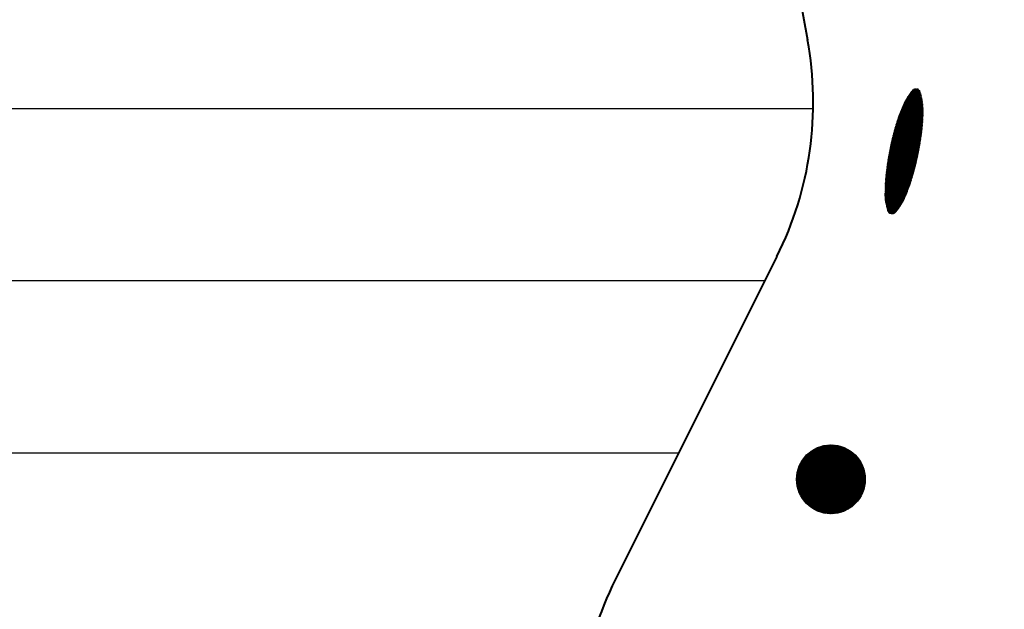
# Model space of a CAD drawing. Header units: millimetres. Extents: x -3143211 to -2549809, y 1060331 to 1394375.
# Tile 37 of 145: x -3031708 to -3029645, y 1087220 to 1088453. Entities that reach past the tile are written whole.
import ezdxf

# ---------------------------------------------------------------- set-up
doc = ezdxf.new("R2010")
doc.units = ezdxf.units.MM
doc.linetypes.add('DASHED2', pattern=[9.525, 6.35, -3.175])
doc.layers.add('7', color=2, linetype='Continuous')
doc.layers.add('8', color=2, linetype='Continuous')

msp = doc.modelspace()

# ---------------------------------------------------------------- linework, layer by layer
at = {"lineweight": 40}
for p, q in [((-3030369.54503, 1090093.5584), (-3030057.56912, 1088410.93086)), ((-3030121.67249, 1087957.36632), (-3030460.07245, 1087281.38712))]:
    msp.add_line(p, q, dxfattribs=at)
at = {"color": 188}
for p, q in [((-3029829.19018, 1088309.42517), (-3029825.06787, 1088307.69144)), ((-3029850.53828, 1088289.11289), (-3029815.99796, 1088274.58613)), ((-3029849.58406, 1088290.66428), (-3029816.18307, 1088276.6167)), ((-3029848.60615, 1088292.20572), (-3029816.40173, 1088278.66138)), ((-3029847.60439, 1088293.73712), (-3029816.65481, 1088280.72053)), ((-3029846.5786, 1088295.25841), (-3029816.94327, 1088282.79457)), ((-3029845.52856, 1088296.76951), (-3029817.26812, 1088284.88391)), ((-3029844.45407, 1088298.27032), (-3029817.63048, 1088286.98902)), ((-3029843.35489, 1088299.76075), (-3029818.03153, 1088289.11041)), ((-3029842.23076, 1088301.24069), (-3029818.47257, 1088291.24861)), ((-3029841.08142, 1088302.71002), (-3029818.95498, 1088293.40422)), ((-3029839.90655, 1088304.16862), (-3029819.48028, 1088295.57786)), ((-3029838.70586, 1088305.61635), (-3029820.05012, 1088297.77024)), ((-3029837.40551, 1088307.02217), (-3029820.66631, 1088299.98211)), ((-3029835.70543, 1088308.25988), (-3029821.33081, 1088302.21429)), ((-3029833.36389, 1088309.22781), (-3029822.28982, 1088304.57034)), ((-3029860.96231, 1088268.11166), (-3029815.68161, 1088249.06778)), ((-3029860.25671, 1088269.76762), (-3029815.6212, 1088250.99509)), ((-3029859.5414, 1088271.41949), (-3029815.57277, 1088252.92744)), ((-3029858.81636, 1088273.06727), (-3029815.53642, 1088254.86486)), ((-3029858.0816, 1088274.71097), (-3029815.51224, 1088256.80741)), ((-3029857.33454, 1088276.34949), (-3029815.50032, 1088258.75511)), ((-3029856.56555, 1088277.97879), (-3029815.50077, 1088260.70802)), ((-3029855.77369, 1088279.59847), (-3029815.51367, 1088262.66616)), ((-3029854.9589, 1088281.20851), (-3029815.53913, 1088264.62958)), ((-3029854.12113, 1088282.80887), (-3029815.57726, 1088266.59833)), ((-3029853.26028, 1088284.39954), (-3029815.63592, 1088268.57572)), ((-3029852.37626, 1088285.98046), (-3029815.72513, 1088270.56595)), ((-3029851.46897, 1088287.55159), (-3029815.84557, 1088272.56932)), ((-3032504.68287, 1088267.11925), (-3030045.61311, 1088267.11925)), ((-3029868.67086, 1088247.92108), (-3029817.31236, 1088226.32104)), ((-3029868.08209, 1088249.62617), (-3029817.11435, 1088228.19048)), ((-3029867.48354, 1088251.32716), (-3029816.92726, 1088230.06451)), ((-3029866.87524, 1088253.02404), (-3029816.75133, 1088231.94324)), ((-3029866.25718, 1088254.71681), (-3029816.58663, 1088233.82668)), ((-3029865.62937, 1088256.40549), (-3029816.43323, 1088235.71488)), ((-3029864.99183, 1088258.09007), (-3029816.29118, 1088237.60786)), ((-3029864.34455, 1088259.77056), (-3029816.16057, 1088239.50564)), ((-3029863.68754, 1088261.44695), (-3029816.04146, 1088241.40826)), ((-3029863.02081, 1088263.11926), (-3029815.93393, 1088243.31575)), ((-3029862.34436, 1088264.78748), (-3029815.83806, 1088245.22815)), ((-3029861.6582, 1088266.45161), (-3029815.75393, 1088247.14548)), ((-3029875.05925, 1088227.17528), (-3029820.15357, 1088204.08339)), ((-3029874.56198, 1088228.91886), (-3029819.88557, 1088205.92339)), ((-3029874.0595, 1088230.66024), (-3029819.6232, 1088207.76577)), ((-3029873.55182, 1088232.39944), (-3029819.36648, 1088209.61051)), ((-3029873.03894, 1088234.13645), (-3029819.11541, 1088211.45763)), ((-3029872.52087, 1088235.87128), (-3029818.87002, 1088213.30714)), ((-3029871.9976, 1088237.60393), (-3029818.63031, 1088215.15904)), ((-3029871.46766, 1088239.33376), (-3029818.39631, 1088217.01334)), ((-3029870.92795, 1088241.05949), (-3029818.16802, 1088218.87005)), ((-3029870.3784, 1088242.78108), (-3029817.94546, 1088220.72916)), ((-3029869.81903, 1088244.49854), (-3029817.72866, 1088222.5907)), ((-3029869.24984, 1088246.21187), (-3029817.51762, 1088224.45465)), ((-3029880.18355, 1088207.85056), (-3029823.46928, 1088183.99802)), ((-3029879.74402, 1088209.61841), (-3029823.14022, 1088185.81234)), ((-3029879.2992, 1088211.38405), (-3029822.81666, 1088187.62897)), ((-3029878.8491, 1088213.14747), (-3029822.49859, 1088189.44792)), ((-3029878.39373, 1088214.90867), (-3029822.18604, 1088191.26919)), ((-3029877.93311, 1088216.66766), (-3029821.87901, 1088193.09277)), ((-3029877.46723, 1088218.42444), (-3029821.57752, 1088194.91869)), ((-3029876.9961, 1088220.17901), (-3029821.28158, 1088196.74694)), ((-3029876.51973, 1088221.93137), (-3029820.9912, 1088198.57753)), ((-3029876.03813, 1088223.68154), (-3029820.7064, 1088200.41047)), ((-3029875.5513, 1088225.42951), (-3029820.42718, 1088202.24575)), ((-3029885.04295, 1088186.4617), (-3029827.84206, 1088162.40451)), ((-3029884.66746, 1088188.2565), (-3029827.44799, 1088164.19149)), ((-3029884.28658, 1088190.04902), (-3029827.05927, 1088165.98072)), ((-3029883.90032, 1088191.83929), (-3029826.67593, 1088167.77221)), ((-3029883.5087, 1088193.6273), (-3029826.29797, 1088169.56597)), ((-3029883.11172, 1088195.41306), (-3029825.9254, 1088171.36199)), ((-3029882.70939, 1088197.19656), (-3029825.55824, 1088173.16029)), ((-3029882.30172, 1088198.97782), (-3029825.19648, 1088174.96086)), ((-3029881.88872, 1088200.75684), (-3029824.84015, 1088176.76371)), ((-3029881.47039, 1088202.53362), (-3029824.48926, 1088178.56885)), ((-3029881.04675, 1088204.30816), (-3029824.1438, 1088180.37628)), ((-3029880.6178, 1088206.08047), (-3029823.80381, 1088182.186)), ((-3029888.81483, 1088166.56819), (-3029832.52843, 1088142.8956)), ((-3029888.49929, 1088168.38819), (-3029832.07592, 1088144.658)), ((-3029888.17825, 1088170.20589), (-3029831.62868, 1088146.42262)), ((-3029887.85171, 1088172.02127), (-3029831.18672, 1088148.18946)), ((-3029887.51969, 1088173.83434), (-3029830.75005, 1088149.95852)), ((-3029887.18219, 1088175.64512), (-3029830.31867, 1088151.72981)), ((-3029886.83924, 1088177.4536), (-3029829.8926, 1088153.50333)), ((-3029886.49083, 1088179.25978), (-3029829.47184, 1088155.27909)), ((-3029886.13699, 1088181.06368), (-3029829.05639, 1088157.05708)), ((-3029885.77772, 1088182.8653), (-3029828.64628, 1088158.83731)), ((-3029885.41304, 1088184.66464), (-3029828.2415, 1088160.61979)), ((-3029892.16726, 1088144.54554), (-3029838.36734, 1088121.9187)), ((-3029891.91879, 1088146.39375), (-3029837.85208, 1088123.65471)), ((-3029891.66466, 1088148.23959), (-3029837.34201, 1088125.39291)), ((-3029891.40487, 1088150.08305), (-3029836.83715, 1088127.13329)), ((-3029891.13945, 1088151.92413), (-3029836.3375, 1088128.87587)), ((-3029890.86841, 1088153.76286), (-3029835.84305, 1088130.62063)), ((-3029890.59176, 1088155.59922), (-3029835.35383, 1088132.36759)), ((-3029890.30952, 1088157.43323), (-3029834.86983, 1088134.11675)), ((-3029890.02169, 1088159.2649), (-3029834.39106, 1088135.86811)), ((-3029889.7283, 1088161.09422), (-3029833.91753, 1088137.62167)), ((-3029889.42935, 1088162.9212), (-3029833.44925, 1088139.37744)), ((-3029889.12486, 1088164.74586), (-3029832.98621, 1088141.13541)), ((-3029894.49505, 1088124.04467), (-3029844.5763, 1088103.05015)), ((-3029894.32426, 1088125.92556), (-3029843.96352, 1088104.74515)), ((-3029894.14228, 1088127.80174), (-3029843.3605, 1088106.44425)), ((-3029893.94917, 1088129.67324), (-3029842.76725, 1088108.14746)), ((-3029893.74667, 1088131.54079), (-3029842.18378, 1088109.85479)), ((-3029893.53828, 1088133.40586), (-3029841.6101, 1088111.56623)), ((-3029893.32411, 1088135.2685), (-3029841.04623, 1088113.2818)), ((-3029893.10419, 1088137.12873), (-3029840.49218, 1088115.00149)), ((-3029892.87853, 1088138.98653), (-3029839.94796, 1088116.72532)), ((-3029892.64714, 1088140.84193), (-3029839.41359, 1088118.4533)), ((-3029892.41005, 1088142.69493), (-3029838.88779, 1088120.18488)), ((-3029895.572, 1088104.97045), (-3029851.23939, 1088086.32532)), ((-3029895.51707, 1088106.90007), (-3029850.52934, 1088087.97941)), ((-3029895.4502, 1088108.82466), (-3029849.829, 1088089.63758)), ((-3029895.37147, 1088110.74426), (-3029849.13838, 1088091.29984)), ((-3029895.28097, 1088112.65891), (-3029848.45748, 1088092.96619)), ((-3029895.17877, 1088114.56865), (-3029847.7863, 1088094.63662)), ((-3029895.06496, 1088116.4735), (-3029847.12484, 1088096.31114)), ((-3029894.93961, 1088118.3735), (-3029846.4731, 1088097.98975)), ((-3029894.80279, 1088120.26867), (-3029845.83109, 1088099.67246)), ((-3029894.65458, 1088122.15905), (-3029845.19882, 1088101.35926)), ((-3029895.67052, 1088097.20103), (-3029854.18453, 1088079.75311)), ((-3029895.66438, 1088095.24573), (-3029854.964, 1088078.12821)), ((-3029895.66426, 1088099.15111), (-3029853.42792, 1088081.38761)), ((-3029895.64574, 1088093.28517), (-3029855.76636, 1088076.51295)), ((-3029895.64569, 1088101.09601), (-3029852.68865, 1088083.02941)), ((-3029895.6149, 1088103.03578), (-3029851.95916, 1088084.67532)), ((-3029895.61449, 1088091.31931), (-3029856.59167, 1088074.90734)), ((-3029895.56911, 1088089.34751), (-3029857.44001, 1088073.31141)), ((-3029895.49654, 1088087.36428), (-3029858.31146, 1088071.72521)), ((-3029895.39311, 1088085.36806), (-3029859.20613, 1088070.14877)), ((-3029895.25812, 1088083.35857), (-3029860.12413, 1088068.58213)), ((-3029895.09083, 1088081.3355), (-3029861.06558, 1088067.02537)), ((-3029894.89045, 1088079.29851), (-3029862.03064, 1088065.47853)), ((-3029894.65614, 1088077.24725), (-3029863.01945, 1088063.94169)), ((-3029894.38697, 1088075.18132), (-3029864.0322, 1088062.41491)), ((-3029894.08196, 1088073.10033), (-3029865.06908, 1088060.89827)), ((-3029893.74006, 1088071.00382), (-3029866.1303, 1088059.39188)), ((-3029893.36012, 1088068.89131), (-3029867.21607, 1088057.89581)), ((-3029892.94091, 1088066.76229), (-3029868.32665, 1088056.41018)), ((-3029892.4811, 1088064.61619), (-3029869.4623, 1088054.93508)), ((-3029891.97923, 1088062.4524), (-3029870.6233, 1088053.47066)), ((-3029891.43373, 1088060.27026), (-3029871.80996, 1088052.01702)), ((-3029890.84288, 1088058.06905), (-3029873.02473, 1088050.5752)), ((-3029890.20481, 1088055.84798), (-3029874.48293, 1088049.23577)), ((-3029889.49661, 1088053.59741), (-3029876.43262, 1088048.10304)), ((-3029888.04872, 1088051.03575), (-3029879.27617, 1088047.34625)), ((-3032660.19904, 1087907.11925), (-3030146.82653, 1087907.11925)), ((-3032771.91783, 1087547.11925), (-3030327.04507, 1087547.11925)), ((-3030080.5556, 1087491.66111), (-3030008.77267, 1087563.44404)), ((-3030080.51941, 1087489.15171), (-3030006.26327, 1087563.40785)), ((-3030080.50079, 1087494.26151), (-3030011.37306, 1087563.38923)), ((-3030080.40105, 1087486.72449), (-3030003.83605, 1087563.28949)), ((-3030080.34405, 1087496.96383), (-3030014.07538, 1087563.23249)), ((-3030080.20775, 1087484.3722), (-3030001.48376, 1087563.09619)), ((-3030080.07155, 1087499.78191), (-3030016.89347, 1087562.95999)), ((-3030079.94552, 1087482.08885), (-3029999.20041, 1087562.83396)), ((-3030079.66535, 1087502.73369), (-3030019.84525, 1087562.55379)), ((-3030079.61941, 1087479.86937), (-3029996.98093, 1087562.50785)), ((-3030079.23373, 1087477.70947), (-3029994.82103, 1087562.12217)), ((-3030079.10147, 1087505.84316), (-3030022.95472, 1087561.98992)), ((-3030078.79216, 1087475.60546), (-3029992.71702, 1087561.6806)), ((-3030078.34658, 1087509.14364), (-3030026.25519, 1087561.23502)), ((-3030078.29788, 1087473.55416), (-3029990.66571, 1087561.18632)), ((-3030077.75365, 1087471.5528), (-3029988.66436, 1087560.64209)), ((-3030077.35185, 1087512.68395), (-3030029.7955, 1087560.2403)), ((-3030077.16189, 1087469.59897), (-3029986.71053, 1087560.05033)), ((-3030076.52472, 1087467.69056), (-3029984.80212, 1087559.41316)), ((-3030076.04046, 1087516.54093), (-3030033.65248, 1087558.9289)), ((-3030075.84399, 1087465.8257), (-3029982.93726, 1087558.73243)), ((-3030075.12136, 1087464.00275), (-3029981.11431, 1087558.0098)), ((-3030074.35828, 1087462.22024), (-3029979.3318, 1087557.24673)), ((-3030074.27769, 1087520.84927), (-3030037.96083, 1087557.16614)), ((-3030073.55605, 1087460.4769), (-3029977.58846, 1087556.44449)), ((-3030072.71579, 1087458.77157), (-3029975.88313, 1087555.60423)), ((-3030071.83852, 1087457.10325), (-3029974.21481, 1087554.72697)), ((-3030071.78067, 1087525.89189), (-3030043.00345, 1087554.66911)), ((-3030070.92515, 1087455.47104), (-3029972.5826, 1087553.81359)), ((-3030069.97644, 1087453.87416), (-3029970.98572, 1087552.86488)), ((-3030068.9931, 1087452.31192), (-3029969.42348, 1087551.88154)), ((-3030067.97572, 1087450.78372), (-3029967.89528, 1087550.86416)), ((-3030067.67016, 1087532.54798), (-3030049.65954, 1087550.5586)), ((-3030066.92482, 1087449.28903), (-3029966.40059, 1087549.81326)), ((-3030065.84084, 1087447.82742), (-3029964.93898, 1087548.72929)), ((-3030064.72417, 1087446.39852), (-3029963.51007, 1087547.61261)), ((-3030063.57508, 1087445.00201), (-3029962.11357, 1087546.46353)), ((-3030062.39383, 1087443.63768), (-3029960.74924, 1087545.28228)), ((-3030061.18059, 1087442.30534), (-3029959.41689, 1087544.06903)), ((-3030059.93547, 1087441.00488), (-3029958.11643, 1087542.82391)), ((-3030058.65852, 1087439.73624), (-3029956.8478, 1087541.54696)), ((-3030057.34973, 1087438.49945), (-3029955.611, 1087540.23817)), ((-3030056.00904, 1087437.29455), (-3029954.40611, 1087538.89748)), ((-3030054.63631, 1087436.1217), (-3029953.23325, 1087537.52475)), ((-3030053.23136, 1087434.98106), (-3029952.09262, 1087536.11981)), ((-3030051.79394, 1087433.8729), (-3029950.98446, 1087534.68238)), ((-3030050.32372, 1087432.79753), (-3029949.90909, 1087533.21216)), ((-3030048.82032, 1087431.75535), (-3029948.86691, 1087531.70876)), ((-3030047.28327, 1087430.74681), (-3029947.85837, 1087530.17171)), ((-3030045.71204, 1087429.77246), (-3029946.88402, 1087528.60048)), ((-3030044.10599, 1087428.83292), (-3029945.94448, 1087526.99443)), ((-3030042.46443, 1087427.92891), (-3029945.04046, 1087525.35287)), ((-3030040.78652, 1087427.06123), (-3029944.17278, 1087523.67496)), ((-3030039.07136, 1087426.23081), (-3029943.34236, 1087521.9598)), ((-3030037.31789, 1087425.43869), (-3029942.55025, 1087520.20633)), ((-3030035.52494, 1087424.68605), (-3029941.79761, 1087518.41338)), ((-3030033.69118, 1087423.97423), (-3029941.08579, 1087516.57962)), ((-3030031.8151, 1087423.30472), (-3029940.41628, 1087514.70354)), ((-3030029.89501, 1087422.67923), (-3029939.79079, 1087512.78345)), ((-3030027.92897, 1087422.09968), (-3029939.21124, 1087510.81742)), ((-3030025.91481, 1087421.56827), (-3029938.67982, 1087508.80325)), ((-3030023.85001, 1087421.08748), (-3029938.19904, 1087506.73845)), ((-3030021.73171, 1087420.66019), (-3029937.77175, 1087504.62015)), ((-3030019.55661, 1087420.28971), (-3029937.40127, 1087502.44505)), ((-3030017.32088, 1087419.97986), (-3029937.09142, 1087500.20932)), ((-3030015.02003, 1087419.73512), (-3029936.84668, 1087497.90847)), ((-3030012.64878, 1087419.56079), (-3029936.67235, 1087495.53722)), ((-3030010.20083, 1087419.46316), (-3029936.57471, 1087493.08927)), ((-3030007.66856, 1087419.44983), (-3029936.56139, 1087490.55701)), ((-3030005.04268, 1087419.53013), (-3029936.64169, 1087487.93113)), ((-3030002.31158, 1087419.71565), (-3029936.82721, 1087485.20002)), ((-3029999.46048, 1087420.02117), (-3029937.13273, 1087482.34892)), ((-3029996.47009, 1087420.46597), (-3029937.57753, 1087479.35853)), ((-3029993.3144, 1087421.07608), (-3029938.18763, 1087476.20284)), ((-3029989.95678, 1087421.88812), (-3029938.99967, 1087472.84522)), ((-3029986.3427, 1087422.95661), (-3029940.06817, 1087469.23114)), ((-3029982.38428, 1087424.36944), (-3029941.481, 1087465.27272)), ((-3029977.92154, 1087426.2866), (-3029943.39815, 1087460.80998)), ((-3029972.59397, 1087429.06858), (-3029946.18014, 1087455.48241)), ((-3029965.01637, 1087434.1006), (-3029951.21216, 1087447.90481))]:
    msp.add_line(p, q, dxfattribs=at)
at = {"lineweight": 40}
for radius in [4176, 3600]:
    msp.add_circle((-3029282.528, 1086661.59191), radius, dxfattribs=at)
for centre, start, end in [((-3030765.50366, 1088279.67274), 333.40713053, 10.50392808), ((-3029816.24128, 1086959.0807), 153.40713053, 190.18759384)]:
    msp.add_arc(centre, 720, start, end, dxfattribs=at)
at = {"layer": '7', "color": 188, "linetype": 'DASHED2'}
msp.add_arc((-3029282.528, 1086661.59191), 3168, 108.54490061, 231.87754931, dxfattribs=at)
at = {"layer": '8', "color": 188}
msp.add_circle((-3030008.55592, 1087491.44436), 72, dxfattribs=at)
for centre, radius, start, end in [((-3029764.55003, 1088093.1484), 131.0742, 181.31304712, 197.30093885), ((-3029972.75162, 1088135.63057), 131.0742, 319.63402066, 335.62191237), ((-3029880.34437, 1088057.08039), 9.79258, 197.30093885, 258.46747975), ((-3029880.34437, 1088057.08039), 9.79258, 258.46747975, 319.63402066)]:
    msp.add_arc(centre, radius, start, end, dxfattribs=at)

doc.saveas('drawing.dxf')
